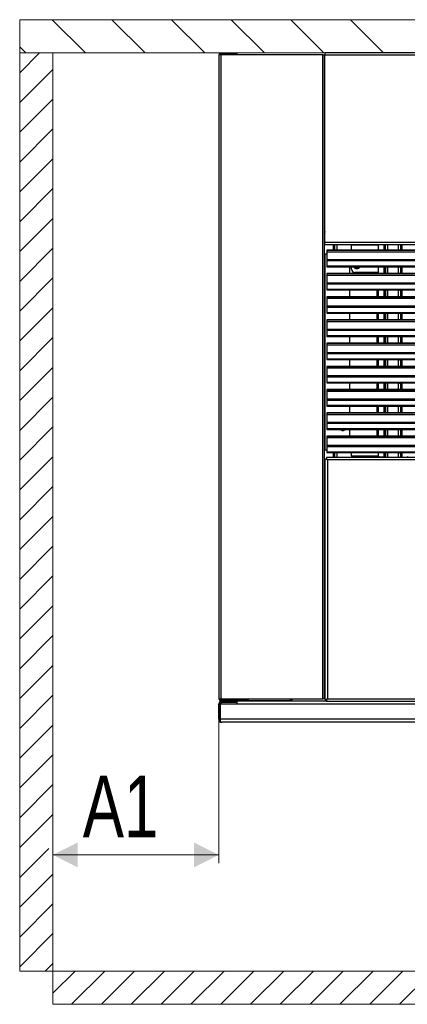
# Model space of a CAD drawing. Header units: millimetres. Extents: x 318 to 5748, y 437 to 3804.
# Tile 3 of 20: x 1611 to 1845, y 1766 to 2360. Entities that reach past the tile are written whole.
import ezdxf

# ---------------------------------------------------------------- set-up
doc = ezdxf.new("R2010")
doc.units = ezdxf.units.MM
doc.header["$LTSCALE"] = 5
doc.styles.add('SLDTEXTSTYLE0', font='TXT', dxfattribs={"width": 0.75})
doc.dimstyles.new('SLDDIMSTYLE0', dxfattribs={"dimtxt": 37.041667, "dimasz": 15, "dimexe": 0, "dimexo": 0.0625, "dimgap": 9.260417, "dimtad": 1, "dimdec": 0, "dimrnd": 1e-09, "dimzin": 12, "dimdsep": 46, "dimtxsty": 'SLDTEXTSTYLE0', "dimsah": 1, "dimcen": 0.09, "dimadec": 0, "dimazin": 3, "dimtfac": 1, "dimtdec": 0, "dimtofl": 0, "dimtmove": 0, "dimatfit": 3, "dimfxl": 1, "dimfrac": 2, "dimtolj": 1, "dimtzin": 12, "dimarcsym": 0})

# ---------------------------------------------------------------- blocks, each defined once
blk = doc.blocks.new('SW_HATCH_0')
at = {"color": 0, "linetype": 'Continuous', "lineweight": 0}
for p, q in [((19.64, 16.28), (39.64, -3.72)), ((55.56, 16.28), (75.56, -3.72)), ((91.48, 16.28), (111.48, -3.72)), ((127.4, 16.28), (147.4, -3.72)), ((163.32, 16.28), (183.32, -3.72)), ((199.24, 16.28), (219.24, -3.72)), ((0, 0), (3.72, -3.72))]:
    blk.add_line(p, q, dxfattribs=at)
blk = doc.blocks.new('SW_HATCH_1')
at = {"color": 0, "linetype": 'Continuous', "lineweight": 0}
for p, q in [((-15.36, 541.41), (-3.41, 553.37)), ((-15.36, 523.45), (4.64, 543.45)), ((-15.36, 505.49), (4.64, 525.49)), ((-15.36, 487.53), (4.64, 507.53)), ((-15.36, 469.57), (4.64, 489.57)), ((-15.36, 451.61), (4.64, 471.61)), ((-15.36, 433.65), (4.64, 453.65)), ((-15.36, 415.69), (4.64, 435.69)), ((-15.36, 397.73), (4.64, 417.73)), ((-15.36, 379.77), (4.64, 399.77)), ((-15.36, 361.81), (4.64, 381.81)), ((-15.36, 343.85), (4.64, 363.85)), ((-15.36, 325.89), (4.64, 345.89)), ((-15.36, 307.93), (4.64, 327.93)), ((-15.36, 289.97), (4.64, 309.97)), ((-15.36, 272.01), (4.64, 292.01)), ((-15.36, 254.05), (4.64, 274.05)), ((-15.36, 236.08), (4.64, 256.08)), ((-15.36, 218.12), (4.64, 238.12)), ((-15.36, 200.16), (4.64, 220.16)), ((-15.36, 182.2), (4.64, 202.2)), ((-15.36, 164.24), (4.64, 184.24)), ((-15.36, 146.28), (4.64, 166.28)), ((-15.36, 128.32), (4.64, 148.32)), ((-15.36, 110.36), (4.64, 130.36)), ((-15.36, 92.4), (4.64, 112.4)), ((-15.36, 74.44), (4.64, 94.44)), ((-15.36, 56.48), (2.14, 73.98)), ((-15.36, 38.52), (4.64, 58.52)), ((-15.36, 20.56), (4.64, 40.56)), ((-15.36, 2.6), (4.64, 22.6)), ((0, 0), (4.64, 4.64))]:
    blk.add_line(p, q, dxfattribs=at)
blk = doc.blocks.new('SW_HATCH_2')
at = {"color": 0, "linetype": 'Continuous', "lineweight": 0}
for p, q in [((-1232.6, 6.68), (-1219.28, 20)), ((-1221.31, 0), (-1201.31, 20)), ((-1203.35, 0), (-1183.35, 20)), ((-1185.39, 0), (-1165.39, 20)), ((-1167.43, 0), (-1147.43, 20)), ((-1149.47, 0), (-1129.47, 20)), ((-1131.51, 0), (-1111.51, 20)), ((-1113.55, 0), (-1093.55, 20)), ((-1095.59, 0), (-1075.59, 20)), ((-1077.63, 0), (-1057.63, 20)), ((-1059.67, 0), (-1039.67, 20)), ((-1041.71, 0), (-1021.71, 20)), ((-1023.75, 0), (-1003.75, 20))]:
    blk.add_line(p, q, dxfattribs=at)
blk = doc.blocks.new('_D')
at = {"color": 1, "linetype": 'Continuous', "lineweight": 0}
for p, q in [((1731.48, 1945.43), (1731.48, 1851.43)), ((1731.48, 1856.43), (1631.48, 1856.43))]:
    blk.add_line(p, q, dxfattribs=at)
at = {"color": 1, "linetype": 'Continuous', "lineweight": 18}
for points in [[(1631.48, 1856.43), (1646.48, 1848.93), (1646.48, 1863.93)], [(1731.48, 1856.43), (1716.48, 1863.93), (1716.48, 1848.93)]]:
    blk.add_solid(points, dxfattribs=at)
at = {"color": 1, "linetype": 'Continuous', "lineweight": 18, "insert": (1649.52, 1904.18), "char_height": 37.042, "attachment_point": 1, "style": 'SLDTEXTSTYLE0'}
blk.add_mtext('A1', dxfattribs=at)

msp = doc.modelspace()

# ---------------------------------------------------------------- linework, layer by layer
at = {"color": 7, "linetype": 'Continuous', "lineweight": 18}
for p, q in [((1611.48, 2359.8), (1611.48, 2339.8)), ((2884.39, 2359.8), (1611.48, 2359.8)), ((1611.48, 2339.8), (2884.39, 2339.8))]:
    msp.add_line(p, q, dxfattribs=at)
at = {"color": 1, "linetype": 'Continuous', "lineweight": 18}
for p, q in [((1611.48, 2339.8), (1611.48, 1786.43)), ((1631.48, 1766.43), (1631.48, 2339.8)), ((1611.48, 1786.43), (2884.39, 1786.43)), ((2864.39, 1766.43), (1631.48, 1766.43))]:
    msp.add_line(p, q, dxfattribs=at)
at = {"color": 7, "linetype": 'Continuous', "lineweight": 25}
for p, q in [((1731.48, 2338.6), (1731.48, 1950.43)), ((1732.78, 2338.6), (1731.48, 2338.6)), ((1732.48, 2339.6), (1739.48, 2339.6)), ((1739.48, 2338.8), (1732.48, 2338.8)), ((1732.78, 1950.43), (1732.78, 2338.6)), ((1794.18, 2338.6), (1732.78, 2338.6)), ((1739.48, 2339.6), (1739.48, 2338.8)), ((1739.48, 2339.6), (1742.48, 2339.6)), ((1739.48, 2338.8), (1742.48, 2338.8)), ((1742.48, 2338.8), (1742.48, 2339.6)), ((1794.18, 1950.43), (1794.18, 2338.6)), ((1794.18, 2338.6), (1795.18, 2338.6)), ((1795.18, 1950.43), (1795.18, 2338.6)), ((2700.39, 2339.8), (1795.39, 2339.8)), ((1795.39, 2339.8), (1795.39, 2338.6)), ((1795.39, 2225.6), (1795.39, 2338.6)), ((1795.39, 2338.6), (2700.39, 2338.6)), ((1795.39, 2332.63), (1795.18, 2332.63)), ((1795.39, 2316.83), (1795.18, 2316.83)), ((1795.18, 2247.02), (1795.39, 2247.02)), ((2700.39, 2225.6), (1795.39, 2225.6)), ((1795.39, 2224.4), (1795.39, 2225.6)), ((1795.39, 2224.4), (2700.39, 2224.4)), ((2699.44, 2220.86), (1796.44, 2220.86)), ((1796.44, 2220.86), (1796.44, 2220.83)), ((1796.44, 2220.83), (2699.44, 2220.83)), ((1796.44, 2220.83), (1796.44, 2219.93)), ((1796.44, 2219.93), (2699.44, 2219.93)), ((1796.44, 2219.93), (1796.44, 2215.31)), ((1801.09, 2224.4), (1801.09, 2220.86)), ((1811.39, 2223.9), (1811.39, 2224.4)), ((1811.39, 2220.86), (1811.39, 2223.9)), ((1827.63, 2220.86), (1827.63, 2224.4)), ((1831.13, 2224.2), (1831.13, 2224.4)), ((1831.13, 2224.2), (1831.63, 2224.2)), ((1831.63, 2224.2), (1831.63, 2220.86)), ((1831.86, 2224.2), (1831.63, 2224.2)), ((1833.35, 2224.2), (1831.86, 2224.2)), ((1839.52, 2224.2), (1833.35, 2224.2)), ((1841.02, 2224.2), (1839.52, 2224.2)), ((1841.02, 2224.2), (1841.25, 2224.2)), ((1841.25, 2220.86), (1841.25, 2224.2)), ((1841.74, 2224.2), (1841.25, 2224.2)), ((1841.74, 2224.4), (1841.74, 2224.2)), ((1795.38, 2218.6), (1795.18, 2218.6)), ((1795.38, 2218.6), (1795.38, 2100.43)), ((1795.38, 2218.6), (1796.44, 2218.6)), ((1796.44, 2215.31), (2699.44, 2215.31)), ((1796.44, 2214.6), (2699.44, 2214.6)), ((1796.44, 2214.6), (1796.44, 2211.22)), ((2699.44, 2211.22), (1796.44, 2211.22)), ((1796.44, 2210.93), (2699.44, 2210.93)), ((1810.18, 2210.93), (1810.18, 2206.86)), ((1811.39, 2209.4), (1811.39, 2210.93)), ((1827.63, 2207.4), (1813.39, 2207.4)), ((1827.63, 2206.86), (1827.63, 2210.93)), ((1831.63, 2210.93), (1831.63, 2206.86)), ((1831.86, 2210.81), (1831.68, 2210.81)), ((1833.35, 2210.81), (1831.86, 2210.81)), ((1839.52, 2210.81), (1833.35, 2210.81)), ((1841.02, 2210.81), (1839.52, 2210.81)), ((1841.02, 2210.81), (1841.19, 2210.81)), ((1841.25, 2206.86), (1841.25, 2210.93)), ((2699.44, 2206.86), (1796.44, 2206.86)), ((1796.44, 2206.86), (1796.44, 2206.83)), ((1796.44, 2206.83), (2699.44, 2206.83)), ((1796.44, 2206.83), (1796.44, 2205.93)), ((1796.44, 2205.93), (1796.44, 2201.31)), ((1796.44, 2205.93), (2699.44, 2205.93)), ((1796.44, 2201.31), (2699.44, 2201.31)), ((1796.44, 2200.6), (2699.44, 2200.6)), ((1796.44, 2200.6), (1796.44, 2197.22)), ((2699.44, 2197.22), (1796.44, 2197.22)), ((1796.44, 2196.93), (2699.44, 2196.93)), ((1810.18, 2196.93), (1810.18, 2192.86)), ((1827.63, 2192.86), (1827.63, 2196.93)), ((1831.63, 2196.93), (1831.63, 2192.86)), ((1831.86, 2196.81), (1831.68, 2196.81)), ((1833.35, 2196.81), (1831.86, 2196.81)), ((1839.52, 2196.81), (1833.35, 2196.81)), ((1841.02, 2196.81), (1839.52, 2196.81)), ((1841.02, 2196.81), (1841.19, 2196.81)), ((1841.25, 2192.86), (1841.25, 2196.93)), ((2699.44, 2192.86), (1796.44, 2192.86)), ((1796.44, 2192.86), (1796.44, 2192.83)), ((1796.44, 2192.83), (2699.44, 2192.83)), ((1796.44, 2192.83), (1796.44, 2191.93)), ((1796.44, 2191.93), (2699.44, 2191.93)), ((1796.44, 2191.93), (1796.44, 2187.31)), ((1796.44, 2187.31), (2699.44, 2187.31)), ((1796.44, 2186.6), (2699.44, 2186.6)), ((1796.44, 2186.6), (1796.44, 2183.22)), ((2699.44, 2183.22), (1796.44, 2183.22)), ((1796.44, 2182.93), (2699.44, 2182.93)), ((2699.44, 2178.86), (1796.44, 2178.86)), ((1796.44, 2178.86), (1796.44, 2178.83)), ((1796.44, 2178.83), (2699.44, 2178.83)), ((1796.44, 2178.83), (1796.44, 2177.93)), ((1796.44, 2177.93), (2699.44, 2177.93)), ((1796.44, 2177.93), (1796.44, 2173.31)), ((1810.18, 2182.93), (1810.18, 2178.86)), ((1827.63, 2178.86), (1827.63, 2182.93)), ((1831.63, 2182.93), (1831.63, 2178.86)), ((1831.86, 2182.81), (1831.68, 2182.81)), ((1833.35, 2182.81), (1831.86, 2182.81)), ((1839.52, 2182.81), (1833.35, 2182.81)), ((1841.02, 2182.81), (1839.52, 2182.81)), ((1841.02, 2182.81), (1841.19, 2182.81)), ((1841.25, 2178.86), (1841.25, 2182.93)), ((1796.44, 2173.31), (2699.44, 2173.31)), ((1796.44, 2172.6), (2699.44, 2172.6)), ((1796.44, 2172.6), (1796.44, 2169.22)), ((2699.44, 2169.22), (1796.44, 2169.22)), ((1796.44, 2168.93), (2699.44, 2168.93)), ((1810.18, 2168.93), (1810.18, 2164.86)), ((1827.63, 2164.86), (1827.63, 2168.93)), ((1831.63, 2168.93), (1831.63, 2164.86)), ((1831.86, 2168.81), (1831.68, 2168.81)), ((1833.35, 2168.81), (1831.86, 2168.81)), ((1839.52, 2168.81), (1833.35, 2168.81)), ((1841.02, 2168.81), (1839.52, 2168.81)), ((1841.02, 2168.81), (1841.19, 2168.81)), ((1841.25, 2164.86), (1841.25, 2168.93)), ((2699.44, 2164.86), (1796.44, 2164.86)), ((1796.44, 2164.86), (1796.44, 2164.83)), ((1796.44, 2164.83), (2699.44, 2164.83)), ((1796.44, 2164.83), (1796.44, 2163.93)), ((1796.44, 2163.93), (1796.44, 2159.31)), ((1796.44, 2163.93), (2699.44, 2163.93)), ((1796.44, 2159.31), (2699.44, 2159.31)), ((1796.44, 2158.6), (2699.44, 2158.6)), ((1796.44, 2158.6), (1796.44, 2155.22)), ((2699.44, 2155.22), (1796.44, 2155.22)), ((1796.44, 2154.93), (2699.44, 2154.93)), ((1810.18, 2154.93), (1810.18, 2150.86)), ((1827.63, 2150.86), (1827.63, 2154.93)), ((1831.63, 2154.93), (1831.63, 2150.86)), ((1831.86, 2154.81), (1831.68, 2154.81)), ((1833.35, 2154.81), (1831.86, 2154.81)), ((1839.52, 2154.81), (1833.35, 2154.81)), ((1841.02, 2154.81), (1839.52, 2154.81)), ((1841.02, 2154.81), (1841.19, 2154.81)), ((1841.25, 2150.86), (1841.25, 2154.93)), ((2699.44, 2150.86), (1796.44, 2150.86)), ((1796.44, 2150.86), (1796.44, 2150.83)), ((1796.44, 2150.83), (2699.44, 2150.83)), ((1796.44, 2150.83), (1796.44, 2149.93)), ((1796.44, 2149.93), (1796.44, 2145.31)), ((1796.44, 2149.93), (2699.44, 2149.93)), ((1796.44, 2145.31), (2699.44, 2145.31)), ((1796.44, 2144.6), (2699.44, 2144.6)), ((1796.44, 2144.6), (1796.44, 2141.22)), ((2699.44, 2141.22), (1796.44, 2141.22)), ((1796.44, 2140.93), (2699.44, 2140.93)), ((2699.44, 2136.86), (1796.44, 2136.86)), ((1796.44, 2136.86), (1796.44, 2136.83)), ((1796.44, 2136.83), (2699.44, 2136.83)), ((1796.44, 2136.83), (1796.44, 2135.93)), ((1810.18, 2140.93), (1810.18, 2136.86)), ((1827.63, 2136.86), (1827.63, 2140.93)), ((1831.63, 2140.93), (1831.63, 2136.86)), ((1831.86, 2140.81), (1831.68, 2140.81)), ((1833.35, 2140.81), (1831.86, 2140.81)), ((1839.52, 2140.81), (1833.35, 2140.81)), ((1841.02, 2140.81), (1839.52, 2140.81)), ((1841.02, 2140.81), (1841.19, 2140.81)), ((1841.25, 2136.86), (1841.25, 2140.93)), ((1796.44, 2135.93), (2699.44, 2135.93)), ((1796.44, 2135.93), (1796.44, 2131.31)), ((1796.44, 2131.31), (2699.44, 2131.31)), ((1796.44, 2130.6), (2699.44, 2130.6)), ((1796.44, 2130.6), (1796.44, 2127.22)), ((2699.44, 2127.22), (1796.44, 2127.22)), ((1796.44, 2126.93), (2699.44, 2126.93)), ((1810.18, 2126.93), (1810.18, 2122.86)), ((1827.63, 2122.86), (1827.63, 2126.93)), ((1831.63, 2126.93), (1831.63, 2122.86)), ((1831.86, 2126.81), (1831.68, 2126.81)), ((1833.35, 2126.81), (1831.86, 2126.81)), ((1839.52, 2126.81), (1833.35, 2126.81)), ((1841.02, 2126.81), (1839.52, 2126.81)), ((1841.02, 2126.81), (1841.19, 2126.81)), ((1841.25, 2122.86), (1841.25, 2126.93)), ((2699.44, 2122.86), (1796.44, 2122.86)), ((1796.44, 2122.86), (1796.44, 2122.83)), ((1796.44, 2122.83), (2699.44, 2122.83)), ((1796.44, 2122.83), (1796.44, 2121.93)), ((1796.44, 2121.93), (1796.44, 2117.31)), ((1796.44, 2121.93), (2699.44, 2121.93)), ((1796.44, 2117.31), (2699.44, 2117.31)), ((1796.44, 2116.6), (2699.44, 2116.6)), ((1796.44, 2116.6), (1796.44, 2113.22)), ((2699.44, 2113.22), (1796.44, 2113.22)), ((1796.44, 2112.93), (2699.44, 2112.93)), ((1810.18, 2112.93), (1810.18, 2108.86)), ((1827.63, 2108.86), (1827.63, 2112.93)), ((1831.63, 2112.93), (1831.63, 2108.86)), ((1831.86, 2112.81), (1831.68, 2112.81)), ((1833.35, 2112.81), (1831.86, 2112.81)), ((1839.52, 2112.81), (1833.35, 2112.81)), ((1841.02, 2112.81), (1839.52, 2112.81)), ((1841.02, 2112.81), (1841.19, 2112.81)), ((1841.25, 2108.86), (1841.25, 2112.93)), ((2699.44, 2108.86), (1796.44, 2108.86)), ((1796.44, 2108.86), (1796.44, 2108.83)), ((1796.44, 2108.83), (2699.44, 2108.83)), ((1796.44, 2108.83), (1796.44, 2107.92)), ((1796.44, 2107.92), (2699.44, 2107.92)), ((1796.44, 2107.92), (1796.44, 2103.3)), ((1796.44, 2103.3), (2699.44, 2103.3)), ((1796.44, 2102.6), (2699.44, 2102.6)), ((1796.44, 2102.6), (1796.44, 2099.22)), ((1795.18, 2100.43), (1795.38, 2100.43)), ((1796.44, 2100.43), (1795.38, 2100.43)), ((1795.39, 2095.03), (1795.39, 1950.03)), ((1796.39, 2095.03), (1795.39, 2095.03)), ((1796.89, 2094.53), (1796.39, 2095.03)), ((1796.39, 2095.03), (1796.4, 2095.03)), ((1796.4, 2096.03), (1796.4, 2095.03)), ((2699.39, 2096.03), (1796.4, 2096.03)), ((1796.4, 2095.03), (1796.89, 2094.53)), ((2699.44, 2099.22), (1796.44, 2099.22)), ((1796.44, 2098.92), (2699.44, 2098.92)), ((1801.09, 2098.92), (1801.09, 2096.03)), ((1811.4, 2097.03), (1811.4, 2098.92)), ((1811.4, 2097.03), (1811.4, 2096.03)), ((1827.63, 2096.75), (1827.63, 2098.92)), ((1831.13, 2096.25), (1828.13, 2096.25)), ((1831.63, 2096.25), (1831.13, 2096.25)), ((1831.63, 2098.92), (1831.63, 2096.25)), ((1831.63, 2096.25), (1831.63, 2096.03)), ((1831.86, 2098.78), (1831.68, 2098.78)), ((1833.35, 2098.78), (1831.86, 2098.78)), ((1839.52, 2098.78), (1833.35, 2098.78)), ((1841.02, 2098.78), (1839.52, 2098.78)), ((1841.02, 2098.78), (1841.19, 2098.78)), ((1841.25, 2096.25), (1841.25, 2098.92)), ((1841.25, 2096.25), (1841.25, 2096.03)), ((1841.74, 2096.25), (1841.25, 2096.25)), ((1841.74, 2096.25), (1844.75, 2096.25)), ((1796.89, 2094.53), (1796.89, 1950.53)), ((2698.89, 2094.53), (1796.89, 2094.53)), ((1795.18, 2067.02), (1795.39, 2067.02)), ((1795.18, 1967.23), (1795.39, 1967.23)), ((1731.48, 1950.43), (1732.78, 1950.43)), ((1731.48, 1938.23), (1731.48, 1947.23)), ((1732.28, 1938.23), (1732.28, 1947.23)), ((1742.28, 1947.23), (1732.28, 1947.23)), ((1732.28, 1947.23), (1732.28, 1938.23)), ((1744.48, 1950.23), (1732.48, 1950.23)), ((1744.48, 1949.43), (1732.48, 1949.43)), ((1732.48, 1947.43), (1732.48, 1947.23)), ((1732.49, 1947.23), (1732.49, 1947.43)), ((1732.49, 1947.43), (1742.28, 1947.43)), ((1732.78, 1950.43), (1794.18, 1950.43)), ((1733.28, 1949.03), (1742.28, 1949.03)), ((1742.28, 1948.23), (1733.28, 1948.23)), ((1740.48, 1949.03), (1740.48, 1949.43)), ((1796.4, 1949.03), (1742.28, 1949.03)), ((1742.28, 1949.03), (1742.28, 1947.23)), ((1742.28, 1948.23), (1742.28, 1949.03)), ((2753.59, 1947.23), (1742.28, 1947.23)), ((1742.49, 1949.03), (1742.49, 1949.43)), ((1744.48, 1950.23), (1744.48, 1949.43)), ((1747.48, 1950.23), (1744.48, 1950.23)), ((1747.48, 1949.43), (1744.48, 1949.43)), ((1747.48, 1949.43), (1747.48, 1950.23)), ((1747.48, 1949.43), (1747.49, 1949.43)), ((1747.49, 1949.43), (1747.49, 1949.03)), ((1749.49, 1949.43), (1747.49, 1949.43)), ((1749.49, 1949.43), (1774.59, 1949.43)), ((1774.59, 1949.03), (1774.59, 1950.43)), ((1775.39, 1949.03), (1775.39, 1950.43)), ((1775.4, 1950.43), (1775.4, 1949.03)), ((1795.18, 1950.43), (1794.18, 1950.43)), ((1795.18, 1951.43), (1795.39, 1951.43)), ((1795.39, 1950.03), (1796.39, 1950.03)), ((1796.39, 1950.03), (1796.89, 1950.53)), ((1796.4, 1950.03), (1796.39, 1950.03)), ((1796.89, 1950.53), (1796.4, 1950.03)), ((1796.4, 1950.03), (1796.4, 1949.03)), ((1796.4, 1950.03), (1796.4, 1950.03)), ((1796.4, 1949.03), (2699.39, 1949.03)), ((1796.89, 1950.53), (2698.89, 1950.53)), ((2763.59, 1938.23), (1732.28, 1938.23)), ((1732.28, 1938.23), (1732.28, 1936.73)), ((1732.28, 1936.73), (1732.28, 1938.23)), ((1732.48, 1936.62), (1732.48, 1936.52)), ((1732.49, 1936.62), (1732.49, 1936.52)), ((1733.28, 1936.43), (1732.98, 1936.43)), ((2762.59, 1936.43), (1733.28, 1936.43))]:
    msp.add_line(p, q, dxfattribs=at)
at = {"color": 8, "linetype": 'Continuous', "lineweight": 25}
for p, q in [((1795.18, 2331.33), (1795.39, 2331.33)), ((1800.59, 2220.86), (1800.59, 2224.4)), ((1802.59, 2224.4), (1802.59, 2220.86)), ((1827.63, 2223.9), (1811.39, 2223.9)), ((1831.13, 2220.86), (1831.13, 2224.2)), ((1831.86, 2220.86), (1831.86, 2224.2)), ((1833.35, 2220.86), (1833.35, 2224.2)), ((1839.52, 2224.2), (1839.52, 2220.86)), ((1841.02, 2220.86), (1841.02, 2224.2)), ((1841.74, 2224.2), (1841.74, 2220.86)), ((1826.59, 2207.4), (1826.59, 2206.86)), ((1831.13, 2206.86), (1831.13, 2210.93)), ((1831.86, 2210.81), (1831.86, 2206.86)), ((1833.35, 2206.86), (1833.35, 2210.81)), ((1839.52, 2210.81), (1839.52, 2206.86)), ((1841.02, 2206.86), (1841.02, 2210.81)), ((1841.74, 2210.93), (1841.74, 2206.86)), ((1826.59, 2196.93), (1826.59, 2192.86)), ((1831.13, 2192.86), (1831.13, 2196.93)), ((1831.86, 2196.81), (1831.86, 2192.86)), ((1833.35, 2192.86), (1833.35, 2196.81)), ((1839.52, 2196.81), (1839.52, 2192.86)), ((1841.02, 2192.86), (1841.02, 2196.81)), ((1841.74, 2196.93), (1841.74, 2192.86)), ((1826.59, 2182.93), (1826.59, 2178.86)), ((1831.13, 2178.86), (1831.13, 2182.93)), ((1831.86, 2182.81), (1831.86, 2178.86)), ((1833.35, 2178.86), (1833.35, 2182.81)), ((1839.52, 2182.81), (1839.52, 2178.86)), ((1841.02, 2178.86), (1841.02, 2182.81)), ((1841.74, 2182.93), (1841.74, 2178.86)), ((1826.59, 2168.93), (1826.59, 2164.86)), ((1831.13, 2164.86), (1831.13, 2168.93)), ((1831.86, 2168.81), (1831.86, 2164.86)), ((1833.35, 2164.86), (1833.35, 2168.81)), ((1839.52, 2168.81), (1839.52, 2164.86)), ((1841.02, 2164.86), (1841.02, 2168.81)), ((1841.74, 2168.93), (1841.74, 2164.86)), ((1826.59, 2154.93), (1826.59, 2150.86)), ((1831.13, 2150.86), (1831.13, 2154.93)), ((1831.86, 2154.81), (1831.86, 2150.86)), ((1833.35, 2150.86), (1833.35, 2154.81)), ((1839.52, 2154.81), (1839.52, 2150.86)), ((1841.02, 2150.86), (1841.02, 2154.81)), ((1841.74, 2154.93), (1841.74, 2150.86)), ((1826.59, 2140.93), (1826.59, 2136.86)), ((1831.13, 2136.86), (1831.13, 2140.93)), ((1831.86, 2140.81), (1831.86, 2136.86)), ((1833.35, 2136.86), (1833.35, 2140.81)), ((1839.52, 2140.81), (1839.52, 2136.86)), ((1841.02, 2136.86), (1841.02, 2140.81)), ((1841.74, 2140.93), (1841.74, 2136.86)), ((1826.59, 2126.93), (1826.59, 2122.86)), ((1831.13, 2122.86), (1831.13, 2126.93)), ((1831.86, 2126.81), (1831.86, 2122.86)), ((1833.35, 2122.86), (1833.35, 2126.81)), ((1839.52, 2126.81), (1839.52, 2122.86)), ((1841.02, 2122.86), (1841.02, 2126.81)), ((1841.74, 2126.93), (1841.74, 2122.86)), ((1826.59, 2112.93), (1826.59, 2108.86)), ((1831.13, 2108.86), (1831.13, 2112.93)), ((1831.86, 2112.81), (1831.86, 2108.86)), ((1833.35, 2108.86), (1833.35, 2112.81)), ((1839.52, 2112.81), (1839.52, 2108.86)), ((1841.02, 2108.86), (1841.02, 2112.81)), ((1841.74, 2112.93), (1841.74, 2108.86)), ((1800.59, 2096.03), (1800.59, 2098.92)), ((1802.59, 2098.92), (1802.59, 2096.03)), ((1811.4, 2097.03), (1827.63, 2097.03)), ((1831.13, 2096.25), (1831.13, 2098.92)), ((1831.86, 2098.78), (1831.86, 2096.03)), ((1833.35, 2096.03), (1833.35, 2098.78)), ((1839.52, 2098.78), (1839.52, 2096.03)), ((1841.02, 2096.03), (1841.02, 2098.78)), ((1841.74, 2098.92), (1841.74, 2096.25)), ((1795.39, 1952.73), (1795.18, 1952.73)), ((1749.49, 1949.03), (1749.49, 1949.43))]:
    msp.add_line(p, q, dxfattribs=at)
at = {"color": 7, "linetype": 'Continuous', "lineweight": 25, "flags": 128}
for points in [[(1795.18, 2233.61), (1795.18, 2233.61), (1795.39, 2233.37)], [(1795.18, 2232.62), (1795.29, 2232.02), (1795.18, 2231.41)], [(1795.39, 2230.67), (1795.18, 2230.42), (1795.18, 2230.42)], [(1806.79, 2112.93), (1806.18, 2112.82), (1805.57, 2112.93)], [(1823.61, 2112.93), (1823, 2112.82), (1822.39, 2112.93)], [(1795.18, 2083.61), (1795.18, 2083.61), (1795.39, 2083.37)], [(1795.18, 2082.62), (1795.29, 2082.02), (1795.18, 2081.41)], [(1795.39, 2080.67), (1795.18, 2080.42), (1795.18, 2080.42)]]:
    msp.add_lwpolyline(points, dxfattribs=at)
at = {"color": 7, "linetype": 'Continuous', "lineweight": 25}
for centre, radius, start, end in [((1732.48, 2338.6), 1, 90, 180), ((1732.48, 2338.6), 0.2, 90, 180), ((1813.39, 2209.4), 2, 180, 270), ((1814.59, 2212.02), 2.25, 208.87229, 331.12771), ((1814.59, 2212.02), 1.7, 219.7231, 270), ((1814.59, 2212.02), 1.7, 270, 320.2769), ((1806.18, 2114.52), 2.25, 224.8361, 315.1639), ((1828.13, 2096.75), 0.5, 180, 270), ((1844.75, 2096.75), 0.5, 270, 0), ((1732.48, 1950.43), 1, 180, 270), ((1733.48, 1947.43), 2, 90, 180), ((1733.28, 1947.23), 1.8, 90, 180), ((1732.48, 1950.43), 0.2, 180, 270), ((1733.28, 1947.23), 1, 90, 180), ((1733.48, 1947.43), 1, 143.1301, 180), ((1733.28, 1938.23), 1.8, 180, 236.25101), ((1732.98, 1937.93), 1.5, 180, 250.52878), ((1733.28, 1938.23), 1.8, 236.25101, 270), ((1732.98, 1937.93), 1.5, 250.52878, 270)]:
    msp.add_arc(centre, radius, start, end, dxfattribs=at)
for centre, major_axis, ratio, start_param, end_param in [((1831.69, 2211.69), (0, 0.878), 0.087489, 2.608687, 3.056087), ((1832.7, 2211.69), (0, 0.878), 0.087489, 2.608687, 3.056087), ((1840.18, 2211.69), (0, 0.878), 0.087489, 3.227098, 3.674498), ((1841.18, 2211.69), (0, 0.878), 0.087489, 3.227098, 3.674498), ((1831.68, 2197.61), (0, 0.8), 0.087489, 2.590187, 3.141593), ((1832.69, 2197.61), (0, 0.8), 0.087489, 2.590187, 3.141593), ((1840.19, 2197.61), (0, 0.8), 0.087489, 3.141593, 3.692998), ((1841.19, 2197.61), (0, 0.8), 0.087489, 3.141593, 3.692998), ((1831.68, 2183.61), (0, 0.8), 0.087489, 2.590187, 3.141593), ((1832.69, 2183.61), (0, 0.8), 0.087489, 2.590187, 3.141593), ((1840.19, 2183.61), (0, 0.8), 0.087489, 3.141593, 3.692998), ((1841.19, 2183.61), (0, 0.8), 0.087489, 3.141593, 3.692998), ((1831.68, 2169.61), (0, 0.8), 0.087489, 2.590187, 3.141593), ((1832.69, 2169.61), (0, 0.8), 0.087489, 2.590187, 3.141593), ((1840.19, 2169.61), (0, 0.8), 0.087489, 3.141593, 3.692998), ((1841.19, 2169.61), (0, 0.8), 0.087489, 3.141593, 3.692998), ((1831.68, 2155.61), (0, 0.8), 0.087489, 2.590187, 3.141593), ((1832.69, 2155.61), (0, 0.8), 0.087489, 2.590187, 3.141593), ((1840.19, 2155.61), (0, 0.8), 0.087489, 3.141593, 3.692998), ((1841.19, 2155.61), (0, 0.8), 0.087489, 3.141593, 3.692998), ((1831.68, 2141.61), (0, 0.8), 0.087489, 2.590187, 3.141593), ((1832.69, 2141.61), (0, 0.8), 0.087489, 2.590187, 3.141593), ((1840.19, 2141.61), (0, 0.8), 0.087489, 3.141593, 3.692998), ((1841.19, 2141.61), (0, 0.8), 0.087489, 3.141593, 3.692998), ((1831.68, 2127.61), (0, 0.8), 0.087489, 2.590187, 3.141593), ((1832.69, 2127.61), (0, 0.8), 0.087489, 2.590187, 3.141593), ((1840.19, 2127.61), (0, 0.8), 0.087489, 3.141593, 3.692998), ((1841.19, 2127.61), (0, 0.8), 0.087489, 3.141593, 3.692998), ((1831.68, 2113.61), (0, 0.8), 0.087489, 2.590187, 3.141593), ((1832.69, 2113.61), (0, 0.8), 0.087489, 2.590187, 3.141593), ((1840.19, 2113.61), (0, 0.8), 0.087489, 3.141593, 3.692998), ((1841.19, 2113.61), (0, 0.8), 0.087489, 3.141593, 3.692998), ((1831.68, 2099.58), (0, 0.8), 0.087489, 2.535672, 3.141593), ((1832.69, 2099.58), (0, 0.8), 0.087489, 2.535672, 3.141593), ((1840.19, 2099.58), (0, 0.8), 0.087489, 3.141593, 3.747513), ((1841.19, 2099.58), (0, 0.8), 0.087489, 3.141593, 3.747513), ((1733.28, 1938.23), (0, 1.8), 0.998, 2.552562, 3.141593), ((1732.98, 1937.93), (0, 1.5), 0.994343, 2.801756, 3.141593)]:
    msp.add_ellipse(centre, major_axis=major_axis, ratio=ratio, start_param=start_param, end_param=end_param, dxfattribs=at)
for points in [[(1796.44, 2215.31), (1796.44, 2215.25), (1796.44, 2215.11), (1796.44, 2214.93), (1796.44, 2214.75), (1796.44, 2214.65), (1796.44, 2214.6)], [(1796.44, 2211.22), (1796.44, 2211.18), (1796.44, 2211.09), (1796.44, 2211), (1796.44, 2210.94), (1796.44, 2210.93), (1796.44, 2210.93)], [(1796.44, 2201.31), (1796.44, 2201.25), (1796.44, 2201.11), (1796.44, 2200.93), (1796.44, 2200.75), (1796.44, 2200.65), (1796.44, 2200.6)], [(1796.44, 2197.22), (1796.44, 2197.18), (1796.44, 2197.09), (1796.44, 2197), (1796.44, 2196.94), (1796.44, 2196.93), (1796.44, 2196.93)], [(1796.44, 2187.31), (1796.44, 2187.25), (1796.44, 2187.11), (1796.44, 2186.93), (1796.44, 2186.75), (1796.44, 2186.65), (1796.44, 2186.6)], [(1796.44, 2183.22), (1796.44, 2183.18), (1796.44, 2183.09), (1796.44, 2183), (1796.44, 2182.94), (1796.44, 2182.93), (1796.44, 2182.93)], [(1796.44, 2173.31), (1796.44, 2173.25), (1796.44, 2173.11), (1796.44, 2172.93), (1796.44, 2172.75), (1796.44, 2172.65), (1796.44, 2172.6)], [(1796.44, 2169.22), (1796.44, 2169.18), (1796.44, 2169.09), (1796.44, 2169), (1796.44, 2168.94), (1796.44, 2168.93), (1796.44, 2168.93)], [(1796.44, 2159.31), (1796.44, 2159.25), (1796.44, 2159.11), (1796.44, 2158.93), (1796.44, 2158.75), (1796.44, 2158.65), (1796.44, 2158.6)], [(1796.44, 2155.22), (1796.44, 2155.18), (1796.44, 2155.09), (1796.44, 2155), (1796.44, 2154.94), (1796.44, 2154.93), (1796.44, 2154.93)], [(1796.44, 2145.31), (1796.44, 2145.25), (1796.44, 2145.11), (1796.44, 2144.93), (1796.44, 2144.75), (1796.44, 2144.65), (1796.44, 2144.6)], [(1796.44, 2141.22), (1796.44, 2141.18), (1796.44, 2141.09), (1796.44, 2141), (1796.44, 2140.94), (1796.44, 2140.93), (1796.44, 2140.93)], [(1796.44, 2131.31), (1796.44, 2131.25), (1796.44, 2131.11), (1796.44, 2130.93), (1796.44, 2130.75), (1796.44, 2130.65), (1796.44, 2130.6)], [(1796.44, 2127.22), (1796.44, 2127.18), (1796.44, 2127.09), (1796.44, 2127), (1796.44, 2126.94), (1796.44, 2126.93), (1796.44, 2126.93)], [(1796.44, 2117.31), (1796.44, 2117.25), (1796.44, 2117.11), (1796.44, 2116.93), (1796.44, 2116.75), (1796.44, 2116.65), (1796.44, 2116.6)], [(1796.44, 2113.22), (1796.44, 2113.18), (1796.44, 2113.09), (1796.44, 2113), (1796.44, 2112.94), (1796.44, 2112.93), (1796.44, 2112.93)], [(1796.44, 2103.3), (1796.44, 2103.24), (1796.44, 2103.11), (1796.44, 2102.92), (1796.44, 2102.74), (1796.44, 2102.65), (1796.44, 2102.6)], [(1796.44, 2099.22), (1796.44, 2099.17), (1796.44, 2099.08), (1796.44, 2098.99), (1796.44, 2098.93), (1796.44, 2098.93), (1796.44, 2098.92)]]:
    msp.add_open_spline(points, degree=3, dxfattribs=at)

# ---------------------------------------------------------------- block references
at = {"color": 7, "linetype": 'Continuous', "lineweight": 0}
msp.add_blockref('SW_HATCH_0', (1611.48, 2343.52), dxfattribs=at)
at = {"color": 1, "linetype": 'Continuous', "lineweight": 0}
for name, p in [('SW_HATCH_1', (1626.84, 1786.43)), ('SW_HATCH_2', (2864.08, 1766.43))]:
    msp.add_blockref(name, p, dxfattribs=at)

# ---------------------------------------------------------------- dimensions: what is measured, and where the dimension line sits
at = {"color": 1, "linetype": 'Continuous', "lineweight": 18}
dim = msp.add_linear_dim(base=(1631.48, 1856.43), p1=(1731.48, 1950.43), p2=(1631.48, 1766.43), angle=0, text='A1', dimstyle='SLDDIMSTYLE0', dxfattribs=at)
dim.commit()
dim.dimension.update_dxf_attribs({"geometry": '_D', "text_midpoint": (1681.48, 1856.43), "dimtype": 160})

doc.saveas('drawing.dxf')
